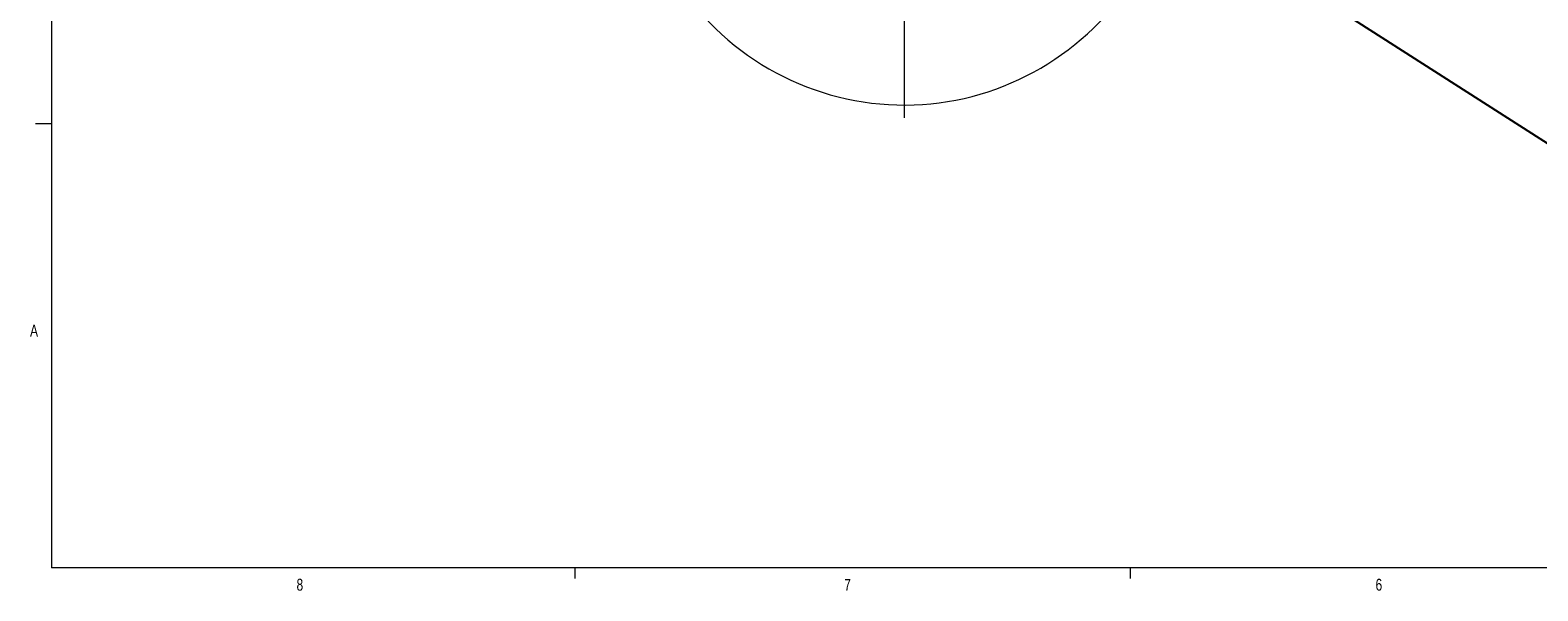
# Model space of a CAD drawing. Header units: inches. Extents: x 0.3 to 33.9, y 0.2 to 21.6.
# Tile 1 of 25: x 0.4 to 12.2, y 0.2 to 4.7. Entities that reach past the tile are written whole.
import ezdxf

# ---------------------------------------------------------------- set-up
doc = ezdxf.new("R2010")
doc.units = ezdxf.units.IN
doc.header["$MEASUREMENT"] = 0
doc.layers.add('SLD-0', color=7, linetype='Continuous', lineweight=15)
doc.styles.add('SLDTEXTSTYLE0', font='TXT', dxfattribs={"width": 0.75})
doc.dimstyles.new('SLDDIMSTYLE2', dxfattribs={"dimtxt": 0, "dimasz": 0.13, "dimexe": 0, "dimexo": 0.0625, "dimgap": 0, "dimtad": 0, "dimtih": 1, "dimtoh": 1, "dimdec": 0, "dimrnd": 1e-09, "dimzin": 0, "dimdsep": 46, "dimtxsty": 'Standard', "dimsah": 1, "dimcen": 0.09, "dimadec": 0, "dimazin": 0, "dimtfac": 0.13, "dimtdec": 0, "dimtofl": 0, "dimtmove": 0, "dimatfit": 3, "dimfxl": 1, "dimfrac": 2, "dimtolj": 1, "dimtzin": 0, "dimarcsym": 0})

# ---------------------------------------------------------------- blocks, each defined once
blk = doc.blocks.new('SW_CENTERMARKSYMBOL_1')
at = {"layer": 'SLD-0', "color": 0}
for p, q in [((0, 0.2), (0, 2.235)), ((-0.2, 0), (-2.235, 0)), ((0, 0), (-0.1, 0)), ((0, 0), (0, 0.1)), ((0, 0), (0, -0.1)), ((0, 0), (0.1, 0)), ((0.2, 0), (2.235, 0)), ((0, -0.2), (0, -2.235))]:
    blk.add_line(p, q, dxfattribs=at)

msp = doc.modelspace()

# ---------------------------------------------------------------- linework, layer by layer
at = {"color": 7, "linetype": 'Continuous', "lineweight": 0}
for p, q in [((0.523, 21.411), (0.523, 0.411)), ((0.523, 3.911), (0.398, 3.911)), ((33.523, 0.411), (0.523, 0.411)), ((4.648, 0.411), (4.648, 0.326)), ((9.023, 0.411), (9.023, 0.326))]:
    msp.add_line(p, q, dxfattribs=at)
at = {"color": 7, "linetype": 'Continuous', "lineweight": 15}
for start, end in [(213.2306, 270.2747), (270.2747, 326.7694)]:
    msp.add_arc((7.243, 6.195), 2.135, start, end, dxfattribs=at)

# ---------------------------------------------------------------- block references
at = {"layer": 'SLD-0'}
msp.add_blockref('SW_CENTERMARKSYMBOL_1', (7.243, 6.195), dxfattribs=at)

# ---------------------------------------------------------------- texts
at = {"color": 7, "linetype": 'Continuous', "lineweight": 0, "char_height": 0.0938, "attachment_point": 1, "style": 'SLDTEXTSTYLE0'}
for s, insert in [('A', (0.354, 2.328)), ('8', (2.454, 0.325)), ('7', (6.77, 0.324)), ('6', (10.957, 0.325))]:
    msp.add_mtext(s, dxfattribs=dict(at, insert=insert))

# ---------------------------------------------------------------- leaders
at = {"layer": 'SLD-0'}
msp.add_leader([(10.332, 5.025), (12.577, 3.588), (12.827, 3.588)], dimstyle='SLDDIMSTYLE2', dxfattribs=at)

doc.saveas('drawing.dxf')
